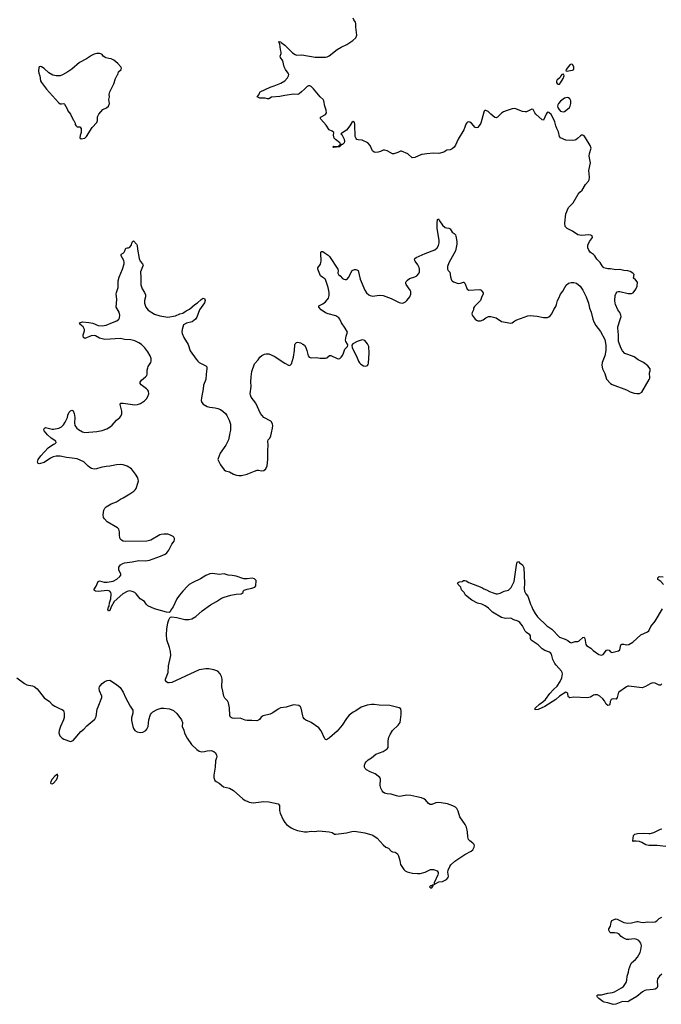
# Model space of a CAD drawing. Header units: inches. Extents: x 1678753 to 1858649, y 384643 to 522370.
# Tile 61 of 91: x 1776536 to 1786302, y 461300 to 476286. Entities that reach past the tile are written whole.
import ezdxf

# ---------------------------------------------------------------- set-up
doc = ezdxf.new("R2010")
doc.units = ezdxf.units.IN
doc.header["$MEASUREMENT"] = 0
for name, color, linetype in [('B7476', 7, 'Continuous'), ('B7477', 7, 'Continuous'), ('B7486', 7, 'Continuous'), ('B7487', 7, 'Continuous')]:
    doc.layers.add(name, color=color, linetype=linetype)

msp = doc.modelspace()

# ---------------------------------------------------------------- linework, layer by layer
at = {"layer": 'B7476', "color": 6, "elevation": 400}
for points in [[(1780000, 467776), (1779990, 467774), (1779950, 467774), (1779830, 467815), (1779770, 467827), (1779710, 467830), (1779650, 467852), (1779570, 467843), (1779476, 467856), (1779430, 467852), (1779370, 467828), (1779290, 467778), (1779170, 467720), (1779118, 467690), (1779090, 467667), (1779018, 467590), (1778969, 467530), (1778930, 467470), (1778874, 467350), (1778843, 467310), (1778825, 467275), (1778810, 467262), (1778770, 467268), (1778590, 467319), (1778485, 467365), (1778459, 467390), (1778434, 467430), (1778370, 467472), (1778310, 467549), (1778290, 467566), (1778250, 467585), (1778210, 467591), (1778170, 467584), (1778106, 467550), (1777973, 467430), (1777926, 467350), (1777910, 467294), (1777890, 467284), (1777880, 467310), (1777890, 467346), (1777900, 467360), (1777903, 467410), (1777924, 467470), (1777930, 467550), (1777921, 467570), (1777906, 467586), (1777870, 467600), (1777730, 467585), (1777689, 467590), (1777677, 467597), (1777665, 467610), (1777698, 467662), (1777730, 467733), (1777750, 467746), (1777824, 467724), (1777870, 467725), (1777957, 467743), (1778016, 467770), (1778062, 467810), (1778073, 467830), (1778074, 467850), (1778046, 467910), (1778043, 467930), (1778046, 467954), (1778070, 467990), (1778108, 468012), (1778130, 468019), (1778250, 468033), (1778350, 468053), (1778450, 468049), (1778510, 468058), (1778681, 468119), (1778750, 468154), (1778775, 468170), (1778807, 468213), (1778854, 468306), (1778885, 468350), (1778892, 468370), (1778892, 468390), (1778884, 468410), (1778870, 468422), (1778830, 468442), (1778790, 468454), (1778730, 468456), (1778690, 468452), (1778670, 468445), (1778530, 468366), (1778470, 468347), (1778150, 468343), (1778110, 468351), (1778086, 468366), (1778067, 468387), (1778058, 468410), (1778054, 468430), (1778056, 468490), (1778043, 468530), (1778023, 468550), (1777870, 468646), (1777826, 468690), (1777814, 468710), (1777807, 468750), (1777818, 468822), (1777830, 468850), (1777850, 468870), (1777930, 468916), (1778012, 468949), (1778070, 468990), (1778110, 469007), (1778210, 469069), (1778271, 469109), (1778295, 469130), (1778310, 469150), (1778336, 469230), (1778342, 469270), (1778341, 469290), (1778334, 469314), (1778301, 469370), (1778237, 469450), (1778170, 469491), (1778110, 469510), (1778070, 469516), (1778010, 469512), (1777910, 469490), (1777850, 469486), (1777773, 469473), (1777703, 469450), (1777670, 469447), (1777630, 469456), (1777602, 469470), (1777576, 469490), (1777510, 469556), (1777410, 469602), (1777335, 469615), (1777250, 469621), (1777150, 469641), (1777090, 469645), (1777045, 469635), (1777006, 469614), (1776910, 469545), (1776830, 469525), (1776818, 469530), (1776807, 469550), (1776818, 469590), (1776857, 469650), (1776969, 469771), (1777050, 469824), (1777069, 469830), (1777089, 469850), (1777084, 469870), (1777016, 469916), (1776961, 469970), (1776935, 470000)], [(1779735, 470000), (1779727, 469970), (1779716, 469890), (1779673, 469810), (1779587, 469690), (1779555, 469610), (1779553, 469590), (1779560, 469570), (1779591, 469510), (1779650, 469434), (1779670, 469418), (1779730, 469404), (1779790, 469370), (1779834, 469354), (1779870, 469347), (1779910, 469350), (1780000, 469370)], [(1780000, 465620), (1779970, 465626), (1779890, 465653), (1779810, 465650), (1779774, 465654), (1779760, 465660), (1779747, 465670), (1779737, 465697), (1779731, 465811), (1779716, 465890), (1779698, 465918), (1779658, 465958), (1779642, 465990), (1779628, 466068), (1779611, 466130), (1779618, 466250), (1779610, 466289), (1779588, 466328), (1779550, 466369), (1779493, 466393), (1779414, 466406), (1779367, 466407), (1779270, 466392), (1778850, 466200), (1778810, 466191), (1778790, 466195), (1778770, 466208), (1778756, 466230), (1778756, 466250), (1778795, 466350), (1778800, 466450), (1778838, 466610), (1778832, 466670), (1778818, 466730), (1778777, 466850), (1778772, 466928), (1778777, 467010), (1778793, 467107), (1778806, 467154), (1778820, 467180), (1778830, 467191), (1778850, 467199), (1778930, 467187), (1779050, 467155), (1779110, 467156), (1779154, 467166), (1779217, 467203), (1779313, 467287), (1779440, 467380), (1779530, 467430), (1779610, 467482), (1779650, 467498), (1779750, 467529), (1779830, 467544), (1779906, 467550), (1779938, 467570), (1779938, 467590), (1779955, 467605), (1780000, 467617)], [(1776490, 466270), (1776610, 466185), (1776645, 466165), (1776670, 466157), (1776730, 466150), (1776756, 466136), (1776800, 466100), (1776838, 466058), (1776910, 465967), (1776990, 465907), (1777030, 465866), (1777070, 465838), (1777150, 465795), (1777185, 465785), (1777203, 465770), (1777214, 465734), (1777213, 465667), (1777201, 465630), (1777156, 465530), (1777138, 465470), (1777134, 465430), (1777146, 465386), (1777185, 465350), (1777210, 465335), (1777310, 465302), (1777350, 465317), (1777467, 465453), (1777512, 465490), (1777560, 465540), (1777679, 465641), (1777698, 465682), (1777715, 465790), (1777728, 465830), (1777788, 465970), (1777786, 465990), (1777750, 466070), (1777744, 466110), (1777750, 466130), (1777761, 466150), (1777790, 466184), (1777830, 466215), (1777870, 466230), (1777910, 466232), (1778010, 466170), (1778063, 466123), (1778110, 466050), (1778144, 465970), (1778216, 465836), (1778257, 465777), (1778260, 465770), (1778258, 465730), (1778239, 465661), (1778239, 465619), (1778256, 465530), (1778270, 465496), (1778290, 465468), (1778325, 465445), (1778370, 465435), (1778410, 465442), (1778454, 465470), (1778472, 465490), (1778491, 465529), (1778501, 465630), (1778526, 465710), (1778540, 465730), (1778562, 465750), (1778630, 465789), (1778690, 465809), (1778730, 465810), (1778817, 465797), (1778879, 465770), (1778927, 465727), (1778999, 465630), (1779014, 465590), (1779011, 465530), (1779034, 465474), (1779046, 465426), (1779084, 465350), (1779150, 465255), (1779230, 465178), (1779270, 465152), (1779310, 465143), (1779351, 465149), (1779390, 465160), (1779450, 465162), (1779490, 465150), (1779514, 465130), (1779534, 465090), (1779536, 465070), (1779533, 465050), (1779516, 465004), (1779510, 464910), (1779493, 464787), (1779493, 464750), (1779507, 464707), (1779528, 464690), (1779570, 464668), (1779639, 464610), (1779730, 464588), (1779790, 464556), (1779932, 464430), (1779970, 464402), (1780000, 464390)]]:
    msp.add_lwpolyline(points, dxfattribs=at)
msp.add_lwpolyline([(1777110, 464802), (1777070, 464773), (1777030, 464725), (1777008, 464690), (1777005, 464670), (1777010, 464661), (1777030, 464657), (1777050, 464664), (1777089, 464710), (1777110, 464747), (1777117, 464777)], close=True, dxfattribs=at)
at = {"layer": 'B7477', "color": 6, "elevation": 500}
msp.add_lwpolyline([(1777753, 475773), (1777710, 475772), (1777670, 475761), (1777630, 475742), (1777551, 475689), (1777445, 475635), (1777330, 475533), (1777270, 475490), (1777190, 475447), (1777150, 475434), (1777090, 475430), (1777042, 475442), (1776979, 475479), (1776910, 475541), (1776870, 475569), (1776846, 475574), (1776832, 475568), (1776825, 475555), (1776821, 475510), (1776827, 475470), (1776843, 475430), (1776854, 475354), (1776867, 475330), (1776943, 475230), (1777125, 475025), (1777150, 475008), (1777170, 475005), (1777210, 475011), (1777219, 474999), (1777259, 474930), (1777270, 474898), (1777307, 474847), (1777350, 474762), (1777362, 474750), (1777382, 474710), (1777382, 474690), (1777390, 474674), (1777410, 474654), (1777453, 474653), (1777472, 474632), (1777471, 474571), (1777454, 474526), (1777451, 474490), (1777471, 474471), (1777530, 474484), (1777554, 474510), (1777637, 474643), (1777710, 474722), (1777719, 474750), (1777721, 474810), (1777739, 474850), (1777802, 474918), (1777857, 474943), (1777889, 474971), (1777904, 475010), (1777893, 475070), (1777904, 475110), (1777899, 475150), (1777909, 475190), (1777969, 475310), (1777994, 475390), (1778019, 475441), (1778030, 475454), (1778042, 475490), (1778082, 475530), (1778084, 475550), (1778073, 475570), (1778030, 475617), (1777969, 475670), (1777930, 475689), (1777893, 475693), (1777847, 475707), (1777809, 475729), (1777790, 475755), (1777769, 475769)], close=True, dxfattribs=at)
at = {"layer": 'B7477', "color": 6, "elevation": 400}
msp.add_lwpolyline([(1776935, 470000), (1776909, 470030), (1776904, 470050), (1776915, 470070), (1776930, 470079), (1777030, 470056), (1777050, 470056), (1777130, 470069), (1777173, 470087), (1777202, 470118), (1777230, 470159), (1777262, 470230), (1777271, 470269), (1777290, 470315), (1777310, 470335), (1777330, 470342), (1777350, 470333), (1777367, 470290), (1777374, 470230), (1777370, 470150), (1777376, 470110), (1777404, 470070), (1777430, 470048), (1777490, 470013), (1777530, 470002), (1777710, 470016), (1777790, 470033), (1777861, 470059), (1777914, 470090), (1777944, 470116), (1778008, 470190), (1778058, 470230), (1778076, 470250), (1778091, 470289), (1778091, 470330), (1778083, 470370), (1778064, 470430), (1778069, 470451), (1778110, 470450), (1778290, 470424), (1778330, 470430), (1778373, 470447), (1778434, 470486), (1778465, 470515), (1778488, 470550), (1778501, 470590), (1778495, 470630), (1778487, 470647), (1778468, 470670), (1778387, 470730), (1778370, 470750), (1778369, 470769), (1778390, 470801), (1778451, 470850), (1778469, 470871), (1778476, 470890), (1778477, 470950), (1778484, 470990), (1778492, 471010), (1778532, 471068), (1778539, 471090), (1778538, 471130), (1778524, 471170), (1778488, 471230), (1778442, 471290), (1778390, 471341), (1778350, 471370), (1778290, 471399), (1778230, 471414), (1778130, 471420), (1778070, 471432), (1777830, 471418), (1777750, 471439), (1777690, 471474), (1777670, 471481), (1777625, 471475), (1777530, 471433), (1777509, 471450), (1777500, 471470), (1777502, 471490), (1777521, 471550), (1777521, 471570), (1777500, 471610), (1777449, 471650), (1777444, 471670), (1777494, 471686), (1777590, 471679), (1777650, 471667), (1777733, 471633), (1777790, 471625), (1777850, 471637), (1777950, 471675), (1778015, 471705), (1778045, 471730), (1778056, 471750), (1778062, 471790), (1778050, 471835), (1778004, 471910), (1778014, 472026), (1778005, 472115), (1778007, 472133), (1778033, 472210), (1778036, 472310), (1778048, 472368), (1778103, 472490), (1778124, 472570), (1778125, 472590), (1778119, 472619), (1778082, 472690), (1778079, 472710), (1778090, 472723), (1778110, 472731), (1778125, 472750), (1778137, 472770), (1778150, 472810), (1778170, 472816), (1778190, 472815), (1778214, 472826), (1778231, 472850), (1778250, 472902), (1778270, 472918), (1778312, 472872), (1778325, 472850), (1778330, 472794), (1778356, 472650), (1778370, 472610), (1778404, 472570), (1778413, 472550), (1778375, 472450), (1778382, 472362), (1778381, 472250), (1778398, 472190), (1778434, 472134), (1778450, 472099), (1778451, 472070), (1778436, 472010), (1778436, 471970), (1778454, 471910), (1778490, 471865), (1778590, 471806), (1778670, 471779), (1778790, 471761), (1778910, 471780), (1778973, 471810), (1779019, 471821), (1779070, 471856), (1779122, 471878), (1779204, 471950), (1779243, 471977), (1779297, 472030), (1779330, 472048), (1779350, 472045), (1779358, 472010), (1779350, 471977), (1779272, 471868), (1779230, 471759), (1779210, 471730), (1779161, 471690), (1779075, 471665), (1779030, 471642), (1779007, 471570), (1779005, 471535), (1779009, 471511), (1779032, 471450), (1779101, 471341), (1779130, 471248), (1779220, 471120), (1779248, 471088), (1779270, 471070), (1779310, 471047), (1779370, 471020), (1779383, 471003), (1779386, 470970), (1779375, 470890), (1779371, 470810), (1779336, 470724), (1779331, 470670), (1779303, 470530), (1779300, 470490), (1779310, 470458), (1779330, 470436), (1779390, 470401), (1779430, 470389), (1779510, 470380), (1779550, 470370), (1779592, 470352), (1779630, 470330), (1779670, 470293), (1779690, 470262), (1779724, 470190), (1779743, 470130), (1779747, 470090), (1779743, 470037), (1779735, 470000)], dxfattribs=at)
at = {"layer": 'B7486', "color": 6}
for points, elevation in [([(1780000, 469370), (1780010, 469372), (1780110, 469417), (1780150, 469430), (1780170, 469431), (1780218, 469422), (1780250, 469425), (1780282, 469450), (1780303, 469497), (1780313, 469590), (1780314, 469730), (1780320, 469810), (1780311, 469870), (1780318, 469890), (1780343, 469917), (1780357, 469950), (1780367, 470000)], 400), ([(1786310, 466177), (1786290, 466158), (1786270, 466157), (1786210, 466187), (1786170, 466193), (1786130, 466179), (1786062, 466138), (1786010, 466119), (1785970, 466120), (1785810, 466144), (1785790, 466142), (1785770, 466132), (1785656, 466050), (1785645, 466030), (1785630, 465969), (1785614, 465946), (1785569, 465951), (1785550, 465947), (1785541, 465939), (1785522, 465910), (1785516, 465864), (1785507, 465853), (1785490, 465850), (1785464, 465870), (1785437, 465917), (1785410, 465950), (1785368, 465990), (1785330, 466010), (1785290, 466013), (1785270, 466006), (1785224, 465976), (1785175, 465965), (1784963, 465977), (1784910, 465966), (1784893, 465973), (1784885, 465985), (1784877, 466030), (1784870, 466041), (1784850, 466050), (1784750, 465991), (1784697, 465942), (1784530, 465831), (1784430, 465786), (1784383, 465783), (1784375, 465790), (1784383, 465810), (1784447, 465870), (1784497, 465903), (1784541, 465939), (1784606, 466030), (1784659, 466090), (1784716, 466144), (1784764, 466216), (1784787, 466270), (1784796, 466330), (1784793, 466353), (1784783, 466370), (1784701, 466461), (1784683, 466490), (1784652, 466550), (1784631, 466631), (1784617, 466650), (1784601, 466661), (1784530, 466687), (1784491, 466710), (1784430, 466774), (1784323, 466843), (1784310, 466870), (1784310, 466910), (1784302, 466922), (1784250, 466960), (1784230, 466982), (1784190, 467060), (1784150, 467110), (1784130, 467128), (1784110, 467139), (1784057, 467150), (1784010, 467175), (1783930, 467173), (1783870, 467190), (1783735, 467270), (1783670, 467330), (1783623, 467363), (1783570, 467388), (1783506, 467406), (1783418, 467450), (1783321, 467530), (1783299, 467570), (1783259, 467610), (1783249, 467650), (1783209, 467690), (1783202, 467710), (1783210, 467722), (1783226, 467730), (1783270, 467738), (1783289, 467751), (1783310, 467753), (1783330, 467747), (1783370, 467721), (1783570, 467642), (1783603, 467623), (1783641, 467610), (1783685, 467585), (1783741, 467561), (1783790, 467549), (1783810, 467548), (1783850, 467556), (1783910, 467588), (1783974, 467606), (1783998, 467622), (1784015, 467645), (1784063, 467737), (1784098, 467982), (1784110, 468031), (1784130, 468038), (1784142, 468022), (1784170, 468005), (1784188, 467988), (1784207, 467950), (1784220, 467710), (1784216, 467630), (1784219, 467590), (1784239, 467550), (1784271, 467510), (1784310, 467393), (1784332, 467352), (1784347, 467307), (1784382, 467250), (1784419, 467199), (1784562, 467062), (1784637, 467010), (1784750, 466890), (1784838, 466858), (1784877, 466837), (1784910, 466810), (1784930, 466802), (1784990, 466820), (1785030, 466822), (1785050, 466833), (1785110, 466885), (1785130, 466887), (1785140, 466870), (1785155, 466775), (1785163, 466763), (1785230, 466720), (1785267, 466687), (1785350, 466626), (1785390, 466614), (1785416, 466624), (1785470, 466690), (1785490, 466696), (1785506, 466690), (1785530, 466667), (1785550, 466657), (1785650, 466679), (1785670, 466697), (1785688, 466770), (1785700, 466780), (1785730, 466784), (1785770, 466773), (1785810, 466775), (1785870, 466812), (1785990, 466922), (1786092, 466968), (1786114, 466986), (1786143, 467050), (1786210, 467133), (1786320, 467320)], 300), ([(1780000, 467617), (1780070, 467634), (1780115, 467650), (1780129, 467670), (1780133, 467750), (1780110, 467774), (1780072, 467788), (1780000, 467776)], 400), ([(1786336, 467690), (1786295, 467735), (1786248, 467768), (1786249, 467790), (1786270, 467814), (1786330, 467806)], 300), ([(1780000, 464390), (1780030, 464378), (1780090, 464368), (1780252, 464388), (1780330, 464380), (1780471, 464350), (1780488, 464328), (1780490, 464250), (1780500, 464210), (1780544, 464110), (1780570, 464067), (1780597, 464037), (1780670, 463984), (1780707, 463967), (1780767, 463947), (1780870, 463926), (1780910, 463926), (1780970, 463936), (1781030, 463933), (1781090, 463939), (1781248, 463928), (1781290, 463914), (1781330, 463891), (1781350, 463888), (1781510, 463908), (1781591, 463929), (1781630, 463934), (1781790, 463908), (1781910, 463874), (1781978, 463830), (1782070, 463728), (1782110, 463691), (1782150, 463676), (1782191, 463630), (1782210, 463621), (1782250, 463616), (1782267, 463607), (1782285, 463590), (1782300, 463560), (1782321, 463490), (1782331, 463430), (1782381, 463350), (1782403, 463330), (1782436, 463316), (1782516, 463296), (1782591, 463289), (1782630, 463293), (1782710, 463310), (1782789, 463350), (1782833, 463353), (1782891, 463331), (1782907, 463307), (1782907, 463290), (1782901, 463270), (1782846, 463150), (1782844, 463124), (1782917, 463163), (1782970, 463170), (1782990, 463178), (1783030, 463200), (1783058, 463230), (1783063, 463250), (1783054, 463310), (1783058, 463342), (1783083, 463397), (1783099, 463421), (1783161, 463479), (1783219, 463521), (1783310, 463580), (1783409, 463630), (1783434, 463650), (1783456, 463690), (1783458, 463710), (1783452, 463732), (1783434, 463754), (1783387, 463787), (1783369, 463810), (1783359, 463850), (1783352, 463928), (1783339, 463999), (1783319, 464039), (1783236, 464156), (1783210, 464241), (1783190, 464279), (1783170, 464301), (1783130, 464321), (1783050, 464350), (1782950, 464368), (1782910, 464371), (1782870, 464368), (1782810, 464343), (1782782, 464342), (1782757, 464357), (1782712, 464410), (1782686, 464426), (1782650, 464442), (1782580, 464460), (1782490, 464477), (1782430, 464482), (1782350, 464466), (1782310, 464464), (1782270, 464471), (1782190, 464500), (1782130, 464504), (1782090, 464515), (1782069, 464529), (1782051, 464550), (1782034, 464590), (1782025, 464630), (1782027, 464727), (1782016, 464750), (1781949, 464809), (1781870, 464839), (1781816, 464870), (1781794, 464890), (1781783, 464910), (1781782, 464938), (1781793, 464970), (1781809, 464991), (1781840, 465020), (1781890, 465052), (1781956, 465110), (1782068, 465150), (1782130, 465190), (1782144, 465210), (1782147, 465230), (1782143, 465310), (1782156, 465364), (1782173, 465407), (1782213, 465467), (1782299, 465550), (1782325, 465590), (1782344, 465710), (1782343, 465763), (1782336, 465796), (1782311, 465811), (1782170, 465850), (1782010, 465853), (1781930, 465863), (1781890, 465863), (1781826, 465854), (1781736, 465824), (1781650, 465765), (1781610, 465745), (1781550, 465699), (1781510, 465652), (1781444, 465550), (1781370, 465456), (1781250, 465357), (1781207, 465327), (1781190, 465329), (1781181, 465341), (1781125, 465465), (1781090, 465507), (1780970, 465590), (1780950, 465602), (1780890, 465624), (1780866, 465646), (1780851, 465670), (1780844, 465690), (1780821, 465810), (1780810, 465830), (1780786, 465846), (1780710, 465857), (1780690, 465855), (1780590, 465824), (1780508, 465812), (1780470, 465794), (1780390, 465738), (1780350, 465718), (1780244, 465690), (1780214, 465670), (1780185, 465635), (1780170, 465624), (1780144, 465616), (1780070, 465621), (1780010, 465618), (1780000, 465620)], 400), ([(1786370, 463701), (1786238, 463718), (1786110, 463717), (1786065, 463730), (1786004, 463764), (1785970, 463776), (1785918, 463782), (1785878, 463782), (1785870, 463778), (1785867, 463790), (1785879, 463870), (1785901, 463890), (1785938, 463902), (1786030, 463904), (1786110, 463899), (1786130, 463902), (1786190, 463917), (1786292, 463968), (1786310, 463972)], 300), ([(1786310, 461757), (1786272, 461728), (1786244, 461690), (1786237, 461650), (1786246, 461590), (1786244, 461570), (1786233, 461547), (1786207, 461533), (1786176, 461524), (1786070, 461516), (1786049, 461510), (1786017, 461490), (1785930, 461419), (1785810, 461347), (1785790, 461340), (1785710, 461344), (1785610, 461305), (1785570, 461300), (1785490, 461322), (1785430, 461331), (1785410, 461342), (1785350, 461390), (1785330, 461410), (1785319, 461430), (1785336, 461444), (1785390, 461446), (1785489, 461471), (1785560, 461480), (1785590, 461489), (1785695, 461550), (1785726, 461574), (1785767, 461630), (1785778, 461670), (1785784, 461730), (1785801, 461790), (1785807, 461830), (1785836, 461910), (1785850, 461930), (1785910, 461982), (1785942, 462018), (1785980, 462090), (1785991, 462130), (1785998, 462190), (1785988, 462230), (1785958, 462270), (1785930, 462288), (1785890, 462298), (1785810, 462286), (1785770, 462289), (1785721, 462310), (1785690, 462333), (1785653, 462373), (1785630, 462385), (1785590, 462390), (1785547, 462387), (1785530, 462390), (1785518, 462398), (1785502, 462430), (1785505, 462450), (1785531, 462490), (1785539, 462550), (1785550, 462576), (1785610, 462599), (1785630, 462595), (1785730, 462546), (1785790, 462536), (1785850, 462543), (1785930, 462563), (1785950, 462563), (1785990, 462550), (1786030, 462547), (1786090, 462556), (1786170, 462553), (1786210, 462556), (1786233, 462570), (1786270, 462607), (1786310, 462625)], 300)]:
    msp.add_lwpolyline(points, dxfattribs=dict(at, elevation=elevation))
at = {"layer": 'B7486', "color": 6, "elevation": 400}
msp.add_lwpolyline([(1782830, 463118), (1782814, 463110), (1782814, 463106), (1782790, 463102), (1782772, 463090), (1782790, 463072), (1782810, 463072), (1782836, 463116)], close=True, dxfattribs=at)
at = {"layer": 'B7487', "color": 6, "elevation": 400}
msp.add_lwpolyline([(1780367, 470000), (1780382, 470070), (1780387, 470110), (1780384, 470130), (1780367, 470167), (1780358, 470178), (1780254, 470234), (1780202, 470290), (1780131, 470450), (1780061, 470541), (1780049, 470570), (1780046, 470590), (1780058, 470702), (1780054, 470774), (1780057, 470850), (1780070, 470930), (1780110, 471050), (1780167, 471110), (1780190, 471150), (1780223, 471177), (1780263, 471197), (1780290, 471203), (1780330, 471202), (1780410, 471167), (1780570, 471061), (1780630, 471027), (1780650, 471023), (1780672, 471048), (1780706, 471150), (1780721, 471250), (1780725, 471335), (1780730, 471351), (1780750, 471372), (1780770, 471376), (1780810, 471367), (1780847, 471350), (1780870, 471330), (1780890, 471297), (1780909, 471250), (1780925, 471170), (1780942, 471150), (1780970, 471140), (1781050, 471147), (1781110, 471135), (1781190, 471134), (1781210, 471142), (1781250, 471176), (1781270, 471176), (1781370, 471128), (1781390, 471126), (1781410, 471131), (1781430, 471148), (1781450, 471173), (1781467, 471210), (1781487, 471273), (1781524, 471310), (1781533, 471330), (1781527, 471350), (1781500, 471390), (1781496, 471410), (1781505, 471470), (1781525, 471530), (1781491, 471591), (1781432, 471672), (1781410, 471730), (1781396, 471750), (1781350, 471777), (1781230, 471809), (1781190, 471827), (1781124, 471870), (1781087, 471910), (1781090, 471930), (1781150, 471961), (1781190, 471990), (1781234, 472046), (1781248, 472090), (1781247, 472133), (1781232, 472208), (1781192, 472330), (1781182, 472342), (1781150, 472360), (1781116, 472390), (1781074, 472490), (1781076, 472510), (1781114, 472566), (1781120, 472590), (1781124, 472610), (1781118, 472730), (1781122, 472750), (1781130, 472758), (1781150, 472756), (1781170, 472745), (1781230, 472701), (1781250, 472681), (1781377, 472490), (1781383, 472470), (1781380, 472430), (1781389, 472410), (1781415, 472390), (1781450, 472346), (1781470, 472335), (1781490, 472330), (1781510, 472332), (1781521, 472339), (1781540, 472360), (1781599, 472470), (1781630, 472485), (1781650, 472486), (1781670, 472481), (1781689, 472469), (1781718, 472338), (1781789, 472170), (1781815, 472130), (1781850, 472098), (1781870, 472086), (1781910, 472077), (1782010, 472091), (1782070, 472086), (1782190, 472043), (1782310, 471983), (1782330, 471975), (1782370, 471974), (1782410, 471994), (1782430, 472013), (1782474, 472070), (1782490, 472110), (1782489, 472150), (1782481, 472170), (1782417, 472257), (1782412, 472270), (1782413, 472290), (1782419, 472301), (1782437, 472323), (1782470, 472346), (1782550, 472370), (1782581, 472390), (1782610, 472423), (1782622, 472450), (1782623, 472490), (1782617, 472517), (1782596, 472556), (1782555, 472610), (1782546, 472630), (1782550, 472650), (1782572, 472668), (1782710, 472730), (1782855, 472785), (1782890, 472812), (1782912, 472848), (1782920, 472890), (1782920, 472930), (1782892, 473108), (1782889, 473191), (1782894, 473246), (1782910, 473256), (1782926, 473226), (1782970, 473160), (1783010, 473125), (1783030, 473117), (1783070, 473114), (1783090, 473104), (1783121, 473050), (1783151, 473030), (1783170, 473011), (1783175, 472990), (1783190, 472910), (1783192, 472870), (1783169, 472770), (1783070, 472587), (1783050, 472530), (1783049, 472489), (1783058, 472470), (1783081, 472441), (1783095, 472370), (1783110, 472324), (1783120, 472310), (1783138, 472298), (1783210, 472269), (1783246, 472274), (1783290, 472293), (1783296, 472290), (1783314, 472274), (1783347, 472187), (1783370, 472170), (1783542, 472182), (1783562, 472170), (1783588, 472130), (1783589, 472110), (1783569, 472071), (1783550, 472010), (1783458, 471922), (1783444, 471896), (1783443, 471870), (1783422, 471830), (1783417, 471810), (1783424, 471790), (1783470, 471730), (1783490, 471713), (1783510, 471704), (1783550, 471702), (1783590, 471720), (1783630, 471750), (1783650, 471760), (1783670, 471767), (1783709, 471769), (1783790, 471747), (1783870, 471692), (1784010, 471668), (1784030, 471672), (1784075, 471705), (1784101, 471719), (1784270, 471781), (1784310, 471784), (1784357, 471777), (1784410, 471776), (1784510, 471756), (1784570, 471756), (1784590, 471762), (1784610, 471778), (1784634, 471810), (1784666, 471874), (1784698, 471922), (1784709, 471951), (1784723, 472010), (1784740, 472050), (1784770, 472110), (1784804, 472156), (1784832, 472210), (1784856, 472244), (1784890, 472275), (1784930, 472288), (1784970, 472288), (1785010, 472275), (1785067, 472230), (1785110, 472170), (1785156, 472070), (1785192, 471970), (1785210, 471898), (1785234, 471834), (1785260, 471730), (1785274, 471690), (1785306, 471630), (1785378, 471538), (1785440, 471420), (1785458, 471330), (1785458, 471250), (1785442, 471170), (1785402, 471070), (1785395, 471030), (1785406, 470970), (1785440, 470900), (1785470, 470816), (1785529, 470749), (1785554, 470734), (1785771, 470651), (1785830, 470624), (1785890, 470603), (1785930, 470595), (1785970, 470597), (1786004, 470616), (1786117, 470810), (1786125, 470830), (1786120, 470910), (1786130, 470942), (1786130, 470970), (1786099, 471019), (1786030, 471070), (1785950, 471110), (1785890, 471155), (1785790, 471188), (1785748, 471208), (1785710, 471247), (1785690, 471283), (1785650, 471390), (1785650, 471490), (1785640, 471590), (1785641, 471610), (1785683, 471737), (1785690, 471770), (1785687, 471790), (1785670, 471829), (1785641, 471870), (1785605, 471950), (1785599, 471970), (1785597, 472010), (1785602, 472090), (1785615, 472125), (1785630, 472142), (1785650, 472151), (1785669, 472151), (1785798, 472118), (1785850, 472117), (1785873, 472130), (1785913, 472187), (1785932, 472230), (1785942, 472290), (1785910, 472329), (1785881, 472350), (1785889, 472410), (1785869, 472430), (1785830, 472455), (1785790, 472464), (1785730, 472470), (1785670, 472485), (1785610, 472481), (1785530, 472495), (1785490, 472493), (1785429, 472509), (1785400, 472540), (1785369, 472590), (1785320, 472640), (1785288, 472690), (1785270, 472710), (1785222, 472742), (1785197, 472777), (1785185, 472815), (1785186, 472854), (1785208, 472912), (1785253, 472970), (1785250, 472994), (1785230, 473006), (1785193, 473013), (1785090, 473000), (1785030, 473012), (1784950, 473068), (1784869, 473109), (1784850, 473126), (1784841, 473141), (1784833, 473190), (1784849, 473331), (1784890, 473430), (1784962, 473498), (1785035, 473630), (1785060, 473660), (1785095, 473690), (1785150, 473778), (1785193, 473827), (1785206, 473850), (1785210, 473890), (1785199, 473990), (1785223, 474110), (1785203, 474210), (1785210, 474250), (1785236, 474330), (1785221, 474370), (1785150, 474490), (1785130, 474516), (1785110, 474530), (1785087, 474530), (1785070, 474521), (1785024, 474476), (1785000, 474460), (1784988, 474452), (1784954, 474446), (1784850, 474451), (1784770, 474490), (1784753, 474510), (1784737, 474577), (1784710, 474630), (1784696, 474670), (1784683, 474730), (1784646, 474810), (1784625, 474845), (1784590, 474872), (1784570, 474877), (1784567, 474873), (1784550, 474846), (1784510, 474757), (1784490, 474761), (1784393, 474850), (1784376, 474870), (1784350, 474918), (1784330, 474926), (1784250, 474886), (1784230, 474883), (1784190, 474888), (1784070, 474937), (1784030, 474930), (1783939, 474901), (1783898, 474882), (1783870, 474862), (1783810, 474801), (1783790, 474792), (1783770, 474795), (1783706, 474846), (1783669, 474890), (1783630, 474906), (1783618, 474902), (1783606, 474894), (1783599, 474881), (1783553, 474710), (1783510, 474644), (1783490, 474640), (1783470, 474647), (1783413, 474710), (1783390, 474728), (1783370, 474733), (1783350, 474727), (1783342, 474718), (1783326, 474694), (1783314, 474650), (1783295, 474610), (1783211, 474469), (1783170, 474378), (1783150, 474348), (1783121, 474319), (1783090, 474306), (1783040, 474300), (1782990, 474272), (1782918, 474250), (1782830, 474254), (1782734, 474246), (1782664, 474236), (1782650, 474233), (1782550, 474188), (1782510, 474184), (1782443, 474243), (1782350, 474286), (1782330, 474284), (1782294, 474266), (1782230, 474244), (1782210, 474246), (1782130, 474290), (1782090, 474302), (1782070, 474301), (1782030, 474281), (1781990, 474270), (1781950, 474265), (1781929, 474269), (1781907, 474290), (1781871, 474371), (1781833, 474410), (1781750, 474454), (1781690, 474458), (1781670, 474464), (1781656, 474476), (1781643, 474510), (1781638, 474690), (1781630, 474726), (1781610, 474738), (1781590, 474722), (1781562, 474670), (1781510, 474605), (1781423, 474550), (1781438, 474538), (1781474, 474470), (1781482, 474430), (1781475, 474410), (1781450, 474389), (1781435, 474385), (1781430, 474378), (1781422, 474378), (1781422, 474370), (1781415, 474365), (1781410, 474349), (1781310, 474339), (1781301, 474350), (1781310, 474361), (1781350, 474355), (1781382, 474358), (1781396, 474364), (1781410, 474382), (1781418, 474382), (1781418, 474390), (1781409, 474410), (1781343, 474463), (1781324, 474484), (1781310, 474530), (1781317, 474570), (1781290, 474590), (1781246, 474610), (1781200, 474680), (1781118, 474770), (1781112, 474790), (1781127, 474810), (1781190, 474841), (1781208, 474870), (1781203, 474910), (1781182, 474970), (1781167, 475050), (1781154, 475070), (1781111, 475111), (1781010, 475232), (1780970, 475270), (1780950, 475278), (1780930, 475280), (1780910, 475270), (1780873, 475227), (1780824, 475190), (1780790, 475156), (1780770, 475150), (1780710, 475151), (1780570, 475132), (1780495, 475115), (1780370, 475106), (1780330, 475081), (1780310, 475080), (1780272, 475092), (1780193, 475093), (1780149, 475110), (1780177, 475143), (1780185, 475170), (1780198, 475190), (1780350, 475258), (1780410, 475278), (1780510, 475322), (1780570, 475358), (1780610, 475399), (1780628, 475430), (1780631, 475450), (1780623, 475470), (1780582, 475530), (1780562, 475570), (1780542, 475662), (1780507, 475710), (1780503, 475730), (1780516, 475770), (1780516, 475790), (1780505, 475830), (1780495, 475915), (1780482, 475950), (1780486, 475954), (1780510, 475950), (1780518, 475938), (1780570, 475899), (1780690, 475784), (1780730, 475755), (1780750, 475747), (1780830, 475752), (1781034, 475714), (1781190, 475717), (1781217, 475723), (1781244, 475736), (1781370, 475833), (1781430, 475870), (1781513, 475910), (1781608, 475970), (1781651, 476010), (1781666, 476050), (1781650, 476170), (1781652, 476230), (1781645, 476250), (1781622, 476282), (1781614, 476310)], dxfattribs=at)
for points in [[(1784930, 475611), (1784910, 475601), (1784855, 475530), (1784851, 475510), (1784870, 475501), (1784890, 475506), (1784950, 475519), (1784970, 475530), (1784973, 475547), (1784970, 475570), (1784950, 475602)], [(1784810, 475459), (1784790, 475452), (1784773, 475430), (1784759, 475401), (1784717, 475370), (1784706, 475350), (1784705, 475330), (1784715, 475315), (1784730, 475304), (1784750, 475307), (1784770, 475326), (1784810, 475391), (1784824, 475430), (1784819, 475450)], [(1784870, 475102), (1784826, 475094), (1784770, 475047), (1784739, 475010), (1784728, 474990), (1784723, 474970), (1784726, 474950), (1784742, 474922), (1784770, 474895), (1784790, 474887), (1784810, 474886), (1784830, 474891), (1784850, 474904), (1784903, 474950), (1784917, 474970), (1784924, 475010), (1784923, 475050), (1784910, 475084), (1784890, 475097)], [(1781750, 471412), (1781674, 471386), (1781605, 471355), (1781590, 471330), (1781596, 471290), (1781663, 471163), (1781694, 471090), (1781710, 471066), (1781730, 471043), (1781770, 471020), (1781805, 471015), (1781830, 471023), (1781840, 471040), (1781844, 471056), (1781853, 471210), (1781848, 471310), (1781830, 471354), (1781790, 471401), (1781770, 471410)]]:
    msp.add_lwpolyline(points, close=True, dxfattribs=at)

doc.saveas('drawing.dxf')
